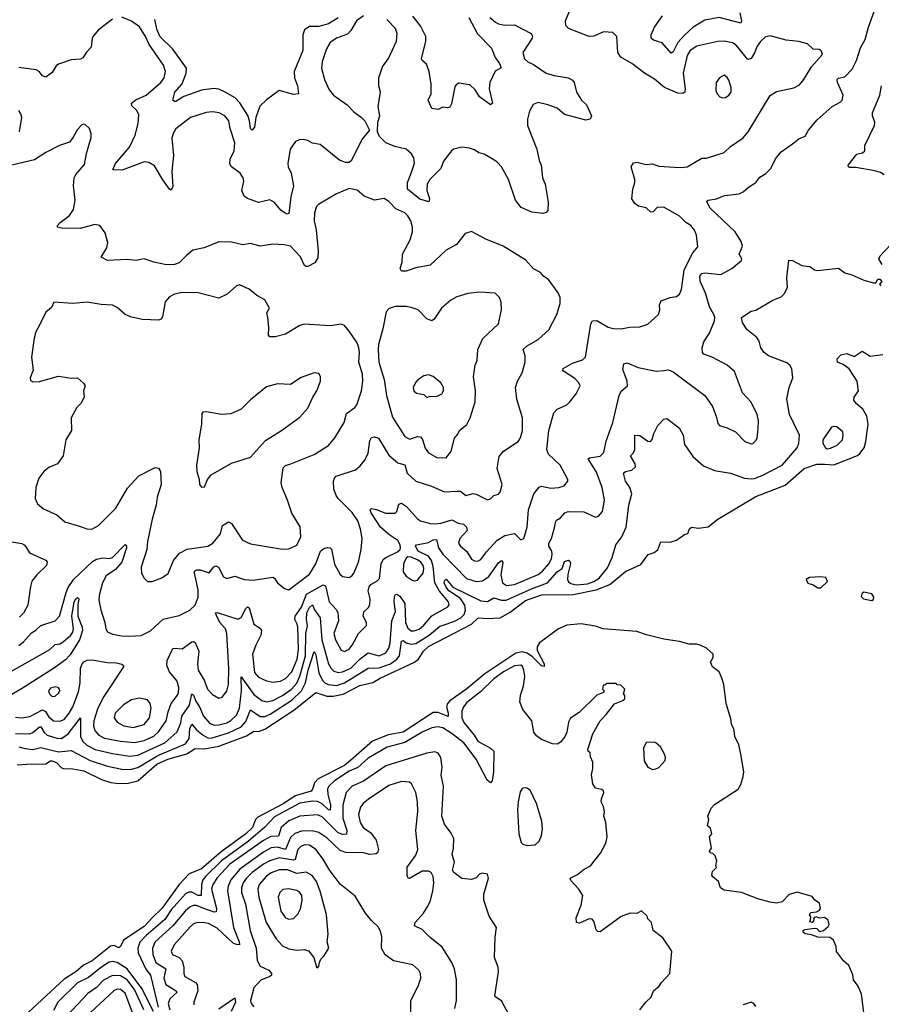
# Model space of a CAD drawing. Extents: x 1603745 to 1745082, y 385868 to 533966.
# Tile 200 of 256: x 1649161 to 1654585, y 460331 to 466531. Entities that reach past the tile are written whole.
import ezdxf

# ---------------------------------------------------------------- set-up
doc = ezdxf.new("R2010")
doc.units = 0

msp = doc.modelspace()

# ---------------------------------------------------------------- linework, layer by layer
at = {"layer": '0CON20XD'}
for points in [[(1649135, 462139.2), (1649175.4, 462135.4), (1649225, 462143.3), (1649305, 462185.5), (1649323.4, 462175), (1649342.7, 462142.7), (1649375, 462115.4), (1649415, 462113.6), (1649440.4, 462125), (1649472.6, 462165), (1649494.8, 462205), (1649531.7, 462298.3), (1649542, 462355), (1649545, 462446.7), (1649553.8, 462475), (1649565, 462487.5), (1649585, 462497.1), (1649615, 462500.8), (1649715, 462483.1), (1649770.2, 462480.2), (1649803.2, 462473.2), (1649813.8, 462465), (1649814, 462455), (1649689.9, 462270.1), (1649652.7, 462195), (1649627.1, 462115), (1649626.3, 462085), (1649635.3, 462055), (1649659.6, 462025), (1649695, 462006.1), (1649795, 461986.9), (1649885, 461980), (1649945, 461991.6), (1650005, 462019.3), (1650035, 462046.8), (1650082.5, 462115), (1650095, 462172), (1650114.7, 462225.3), (1650155, 462277.1), (1650161.8, 462295), (1650163.2, 462325), (1650152.7, 462365), (1650104.5, 462425), (1650087.3, 462465), (1650090.5, 462495), (1650125, 462570.6), (1650135, 462574.4), (1650185, 462569.5), (1650245, 462613.1), (1650255, 462615.7), (1650265, 462610), (1650288.2, 462555), (1650279.7, 462475), (1650283.9, 462435), (1650321.7, 462371.7), (1650343.3, 462315), (1650375, 462281.9), (1650415, 462259.4), (1650435.4, 462264.6), (1650465, 462302), (1650476, 462345), (1650478.1, 462445), (1650465.3, 462665), (1650456.4, 462695), (1650421.1, 462735), (1650399.6, 462779.6), (1650394.5, 462795.5), (1650405, 462798.2), (1650535, 462755.5), (1650555, 462767.1), (1650585, 462824), (1650595, 462833.8), (1650605, 462826.7), (1650634.4, 462725), (1650675, 462700), (1650684.3, 462685), (1650679.5, 462655), (1650646.7, 462593.3), (1650625.9, 462535), (1650640.3, 462420.3), (1650665, 462391.1), (1650715, 462367.5), (1650755, 462358.8), (1650803.6, 462366.4), (1650835, 462382.7), (1650875, 462423.5), (1650907.5, 462505), (1650916.6, 462565), (1650911.7, 462705), (1650908.6, 462725), (1650892.9, 462755), (1650895.2, 462775), (1650935, 462831.6), (1650967.2, 462912.8), (1651071.7, 462971.7), (1651085.7, 462965.7), (1651110, 462865), (1651155.3, 462815.3), (1651164.6, 462795), (1651167.1, 462745), (1651137.7, 462665), (1651149.1, 462625), (1651185, 462561.5), (1651205, 462552.9), (1651235, 462568.2), (1651255, 462593.3), (1651294.1, 462665.9), (1651343.6, 462716.4), (1651343.3, 462735), (1651322.5, 462775), (1651327.3, 462802.7), (1651355, 462828), (1651364.4, 462845.6), (1651366.4, 462885), (1651355.5, 462935), (1651360.2, 462959.8), (1651371.4, 462975), (1651410, 462995), (1651426.8, 463013.2), (1651436.2, 463105), (1651448.7, 463131.3), (1651465, 463145.4), (1651540, 463180), (1651555.8, 463194.2), (1651558, 463205), (1651555.6, 463225), (1651542, 463252), (1651485, 463289.6), (1651431.5, 463335), (1651373.8, 463425), (1651367.5, 463445), (1651375, 463452.5), (1651406.5, 463446.5), (1651464.6, 463424.6), (1651525, 463422.9), (1651534.3, 463435), (1651548.8, 463481.2), (1651565, 463486.9), (1651596.4, 463465), (1651665, 463387.3), (1651685, 463376.2), (1651745, 463358.5), (1651775, 463357.3), (1651815, 463361.3), (1651881.1, 463381.1), (1651921.5, 463361.5), (1651955.3, 463355.3), (1651974.6, 463335), (1651978.2, 463315), (1651930.9, 463265), (1651923.3, 463235), (1651936.9, 463215), (1651975, 463181.9), (1652004.7, 463134.7), (1652025, 463123.3), (1652045, 463121.1), (1652065, 463132.5), (1652098.9, 463181.1), (1652167.3, 463252.7), (1652215, 463282.2), (1652275, 463295.5), (1652315, 463256.2), (1652335, 463263.3), (1652356.7, 463335), (1652363.5, 463445), (1652397.1, 463545), (1652431.7, 463588.3), (1652445, 463592.9), (1652505, 463581.9), (1652555.5, 463584.5), (1652588.8, 463595), (1652612, 463625), (1652612, 463635), (1652562.9, 463725), (1652490, 463795), (1652479.4, 463825), (1652491.8, 463945), (1652523.6, 464056.4), (1652545, 464078.8), (1652604.4, 464105.6), (1652625, 464124), (1652664.4, 464175.6), (1652688.8, 464225), (1652680, 464245), (1652655, 464270.8), (1652585, 464317.5), (1652580, 464325), (1652583.3, 464335), (1652641.4, 464368.6), (1652705, 464389.2), (1652722, 464405), (1652756.9, 464615), (1652766.7, 464635), (1652795, 464637.1), (1652865, 464595.6), (1652895, 464587.5), (1652946.6, 464583.4), (1653000, 464595), (1653065, 464598), (1653115, 464614), (1653182, 464675), (1653190, 464705), (1653188, 464735), (1653198.8, 464761.2), (1653255, 464782.5), (1653295, 464788.6), (1653315, 464802), (1653327.4, 464832.6), (1653343.2, 464955), (1653398, 465062), (1653429.7, 465100.3), (1653420.6, 465175), (1653409.4, 465205), (1653385, 465234.2), (1653354, 465255), (1653315, 465293.8), (1653215, 465350), (1653175, 465349.2), (1653149.1, 465320.9), (1653135, 465320), (1653105, 465346.2), (1653056.4, 465356.4), (1653034.1, 465374.1), (1653013.6, 465403.6), (1653021.2, 465465), (1653034.2, 465505), (1653034, 465525), (1653011.2, 465605), (1653025, 465630), (1653045, 465633.8), (1653105, 465620), (1653145, 465624), (1653185, 465609.2), (1653283.4, 465603.4), (1653325, 465599.4), (1653362.5, 465605), (1653455, 465660), (1653485, 465660), (1653595.4, 465694.6), (1653635, 465732.9), (1653715, 465788), (1653747.5, 465825), (1653886.2, 466053.8), (1653925, 466079.2), (1654035, 466102.9), (1654069.3, 466120.7), (1654097.5, 466155), (1654144.4, 466235), (1654208.8, 466305), (1654213.8, 466315), (1654206.7, 466335), (1654194.2, 466344.2), (1654155, 466346), (1654119.7, 466379.7), (1654065, 466394.4), (1653985, 466401.9), (1653885, 466430.6), (1653855, 466422.5), (1653825, 466394.2), (1653803.8, 466365), (1653787, 466323), (1653765, 466287.3), (1653745, 466281.2), (1653671.7, 466371.7), (1653648.8, 466385), (1653595, 466395.3), (1653555.3, 466394.7), (1653423.1, 466365), (1653382.4, 466337.6), (1653362.7, 466305), (1653336.6, 466195), (1653351.2, 466095), (1653348.6, 466075), (1653335, 466067.1), (1653305, 466067.8), (1653219.2, 466105), (1653156.7, 466156.7), (1653095, 466194.3), (1653015, 466254.3), (1652944.6, 466294.6), (1652926.9, 466325), (1652920, 466425), (1652895, 466450.8), (1652835.7, 466455.7), (1652775, 466428.5), (1652745, 466426), (1652616.7, 466476.7), (1652598.9, 466495), (1652597.8, 466525), (1652648.2, 466645)], [(1649135, 462035.9), (1649225, 462033.8), (1649245, 462043.2), (1649285, 462078.8), (1649295, 462077.6), (1649315, 462042.5), (1649335, 462025.3), (1649395, 462005.8), (1649425.2, 462004.8), (1649466.6, 462033.4), (1649545, 462135.8), (1649545, 462018), (1649559.7, 461985), (1649583.3, 461963.3), (1649635.5, 461935.5), (1649745, 461909.1), (1649855, 461894.4), (1649905, 461899), (1650075, 461977.9), (1650152.7, 462047.3), (1650175, 462103.3), (1650181.9, 462145), (1650229.7, 462215), (1650245, 462285.8), (1650255, 462277.1), (1650269.5, 462239.5), (1650294, 462205), (1650318.4, 462145), (1650358.1, 462098.1), (1650385, 462088.1), (1650415, 462089.8), (1650465, 462103.7), (1650491.3, 462118.7), (1650525, 462152.3), (1650544.5, 462195.5), (1650556.9, 462305), (1650555, 462392), (1650635, 462282.6), (1650684.8, 462244.8), (1650715, 462235.3), (1650755, 462244.3), (1650815, 462274.8), (1650872.4, 462315), (1650905, 462353.8), (1650925, 462396.2), (1650960.3, 462525), (1650962.9, 462665), (1650972.6, 462715), (1650966.1, 462756.1), (1650969.4, 462795), (1650985, 462829.5), (1651005, 462847.1), (1651017.7, 462815), (1651053.3, 462765), (1651062.9, 462625), (1651104.8, 462475), (1651121.2, 462445), (1651138.8, 462428.8), (1651165, 462420), (1651193.7, 462423.7), (1651245, 462446.5), (1651304, 462506), (1651355, 462543.6), (1651425, 462525.8), (1651466.2, 462545), (1651485, 462573.1), (1651493.4, 462605), (1651504.8, 462745), (1651526.9, 462805), (1651518.2, 462865), (1651520.9, 462899.1), (1651527.9, 462912.1), (1651535, 462914.4), (1651555, 462900.9), (1651585.8, 462855), (1651590.4, 462735), (1651605, 462698.5), (1651625, 462682.4), (1651645, 462681.9), (1651675, 462693.4), (1651705, 462718.9), (1651755, 462777.6), (1651856.2, 462833.8), (1651863.9, 462846.1), (1651861.2, 462865), (1651803.1, 462933.1), (1651774.5, 462985), (1651765, 463087.8), (1651752.9, 463125), (1651735, 463153.7), (1651670, 463185), (1651652.3, 463215), (1651658.8, 463225), (1651735, 463238.7), (1651765, 463256.6), (1651785, 463258.2), (1651797.4, 463205), (1651825, 463164.7), (1651973.2, 463013.2), (1652035, 462992.5), (1652075, 462997.9), (1652115, 463024.1), (1652175, 463110.7), (1652195, 463124.5), (1652203, 463113), (1652189.8, 463035), (1652200.7, 462985), (1652225, 462968), (1652275, 462974.8), (1652425, 463037.4), (1652451.6, 463058.4), (1652491.7, 463105), (1652508, 463135), (1652513, 463165), (1652510, 463185), (1652492.7, 463215), (1652491.9, 463235), (1652508, 463265), (1652529.1, 463339.1), (1652533, 463367), (1652540.9, 463379.1), (1652565.7, 463395), (1652591.9, 463425), (1652613.8, 463435), (1652713, 463433), (1652785, 463397.5), (1652805, 463404), (1652829.1, 463435), (1652841.8, 463505), (1652828.4, 463585), (1652792.6, 463682.6), (1652738.8, 463765), (1652747.3, 463772.7), (1652815, 463783.3), (1652838.1, 463805), (1652852.8, 463877.2), (1652894.5, 463995.5), (1652934.7, 464165.3), (1652948, 464192), (1652988, 464225), (1652985.5, 464255), (1652958.3, 464328.3), (1652965, 464364.4), (1652985, 464369.7), (1653055, 464340.5), (1653168.7, 464318.7), (1653215, 464321.9), (1653245, 464325.7), (1653275, 464314), (1653474, 464165), (1653522.9, 464095), (1653545.8, 464035), (1653555, 463987.5), (1653566.2, 463975), (1653615, 463961.4), (1653666.7, 463936.7), (1653725, 463874), (1653765, 463860), (1653776.8, 463863.2), (1653795, 463881.2), (1653804.3, 463895.7), (1653810, 463955), (1653812.5, 464005), (1653803.5, 464045), (1653765, 464122), (1653712.1, 464182.1), (1653660, 464315), (1653615, 464355.7), (1653523.9, 464403.9), (1653466.7, 464425), (1653460, 464435), (1653456.9, 464465), (1653467.2, 464502.8), (1653503.8, 464556.2), (1653534.4, 464635), (1653537.5, 464655), (1653531.5, 464675), (1653503.2, 464723.2), (1653478.5, 464808.5), (1653444.8, 464885), (1653443.1, 464916.9), (1653455, 464932.1), (1653475, 464936.8), (1653575, 464925.7), (1653645, 464964.3), (1653705.8, 465015), (1653707.5, 465025), (1653690.6, 465055), (1653711.4, 465105), (1653702.9, 465135), (1653664.5, 465195), (1653508.6, 465345), (1653486.2, 465385), (1653494.4, 465395.6), (1653546.4, 465403.6), (1653597.5, 465425), (1653690, 465435), (1653715, 465446.2), (1653746, 465475), (1653794, 465505), (1653820.7, 465539.3), (1653858.3, 465561.7), (1653888.8, 465595), (1653919.2, 465655), (1653955, 465700), (1654025, 465748.8), (1654065, 465780), (1654105, 465796.7), (1654126, 465835), (1654180.2, 465899.8), (1654276.2, 465985), (1654325, 466011.4), (1654338.6, 466025), (1654344.3, 466055), (1654309.2, 466135), (1654306, 466155), (1654315, 466162.5), (1654355, 466171.4), (1654401.2, 466218.8), (1654429.1, 466275), (1654453.3, 466355), (1654482.8, 466407.2), (1654503.6, 466485), (1654548.8, 466605)], [(1649745, 466533.8), (1649655, 466464.4), (1649625, 466428.6), (1649618.2, 466415), (1649611.8, 466358.2), (1649582.4, 466327.6), (1649559.3, 466290.7), (1649545, 466283.6), (1649485, 466278.9), (1649405, 466251.8), (1649390, 466240), (1649365, 466199.2), (1649325, 466168.8), (1649305, 466177.5), (1649283.3, 466205), (1649265.2, 466215.2), (1649155, 466229.8)], [(1651325, 466556.1), (1651280.8, 466525), (1651246, 466464), (1651225, 466441.1), (1651155, 466414.5), (1651115, 466386.7), (1651091.9, 466348.1), (1651079.9, 466310.1), (1651064.6, 466265), (1651060.8, 466225), (1651080, 466155), (1651110.3, 466090.3), (1651136, 466055), (1651222.5, 465995), (1651265, 465950), (1651313.8, 465915), (1651333.6, 465893.6), (1651362.5, 465835), (1651315, 465777.5), (1651250.8, 465645), (1651235, 465631.1), (1651211.9, 465631.9), (1651175, 465645.7), (1651052.5, 465745), (1651005, 465753.8), (1650975, 465770), (1650945, 465776.2), (1650920, 465775), (1650896.7, 465765), (1650864.2, 465715.8), (1650849.4, 465625), (1650851.9, 465605), (1650870, 465565), (1650885.4, 465485), (1650867.3, 465415), (1650855, 465310), (1650845, 465306.2), (1650833.2, 465313.2), (1650805, 465330.8), (1650765, 465379.4), (1650735, 465397.5), (1650665, 465379.4), (1650594.5, 465404.5), (1650575, 465420), (1650559.4, 465455), (1650573.1, 465515), (1650568.9, 465535), (1650549.2, 465565), (1650493.9, 465603.9), (1650484.5, 465624.5), (1650487, 465653), (1650510.9, 465705), (1650516.2, 465755), (1650485.5, 465845), (1650476.9, 465895), (1650452.9, 465925), (1650416.7, 465945), (1650375, 465950), (1650335, 465946.2), (1650235.7, 465915.7), (1650145, 465844.5), (1650127.1, 465815), (1650120, 465785), (1650130.5, 465675), (1650119.5, 465575), (1650125, 465480), (1650115, 465457.5), (1650105, 465463.8), (1650061.9, 465521.9), (1650010.5, 465610.5), (1649975, 465632.5), (1649944.4, 465635.6), (1649805.4, 465584.6), (1649747.5, 465585), (1649764.5, 465625), (1649851.5, 465728.5), (1649888.6, 465805), (1649906.9, 465876.9), (1649912, 465932), (1649899.4, 465959.4), (1649867.9, 465987.9), (1649865.8, 466005), (1649892.9, 466027.1), (1649956.9, 466055), (1650048.9, 466135), (1650071.5, 466165), (1650078.8, 466205), (1650067.1, 466245), (1649975.3, 466375), (1649954.1, 466425), (1649915, 466487.1), (1649865, 466522.5), (1649805, 466546.8)], [(1651165, 466542.7), (1651104.7, 466505.3), (1651045, 466488), (1650985, 466487.6), (1650955, 466468.2), (1650944.3, 466435), (1650942.9, 466337.1), (1650888.2, 466205), (1650891.2, 466165), (1650909.5, 466115), (1650915.7, 466064.3), (1650885, 466060.8), (1650795, 466084.5), (1650715, 466027.3), (1650673.6, 465986.4), (1650648, 465915), (1650640, 465855), (1650625, 465836.2), (1650614.3, 465845), (1650608.7, 465895), (1650597.9, 465927.9), (1650547.8, 466007.8), (1650518.2, 466038.2), (1650455, 466075.5), (1650414.6, 466094.6), (1650381.1, 466098.9), (1650305, 466086.9), (1650230.5, 466060.5), (1650195, 466048.1), (1650145, 466015.6), (1650135, 466016), (1650126, 466025), (1650137.8, 466075), (1650183.1, 466126.9), (1650208.5, 466195), (1650210.9, 466225), (1650126.2, 466346.2), (1650045, 466423.1), (1650026.2, 466465), (1650011.8, 466531.8)], [(1652431.9, 465645), (1652444.4, 465615), (1652452.5, 465535), (1652470, 465495), (1652488.3, 465381.7), (1652485, 465330), (1652475, 465317.5), (1652455, 465310), (1652385, 465318.8), (1652318.3, 465348.3), (1652281.2, 465395), (1652238.8, 465525), (1652193.1, 465605), (1652165, 465635.6), (1652135, 465655.6), (1652085, 465684.4), (1652052.3, 465692.3), (1652025, 465710.8), (1651992.3, 465722.3), (1651945, 465729.2), (1651895, 465715.8), (1651878.8, 465705), (1651829.4, 465640.6), (1651811.2, 465595), (1651742.7, 465525), (1651726.5, 465495), (1651723.6, 465455), (1651740.6, 465405), (1651737.5, 465385), (1651680, 465400), (1651602.8, 465465), (1651602.1, 465505), (1651625.3, 465565), (1651647, 465627), (1651641.3, 465661.3), (1651626.7, 465686.7), (1651595, 465716.5), (1651523, 465733), (1651466.4, 465756.4), (1651426.7, 465795), (1651413.3, 465825), (1651416.2, 465885), (1651428, 465925), (1651418, 465985), (1651433.1, 466075), (1651421.1, 466115), (1651422.7, 466165), (1651445, 466234.2), (1651483.3, 466286.7), (1651533.8, 466395), (1651538.2, 466445), (1651527.9, 466475), (1651473.3, 466533.3)], [(1651988.9, 466545), (1652042.6, 466442.6), (1652130.9, 466350.9), (1652153.2, 466293.2), (1652181.8, 466255), (1652192.5, 466227.5), (1652155, 466208), (1652121.1, 466135), (1652116.7, 466095), (1652125, 466060), (1652138, 466005), (1652125, 465994), (1652055, 466045.7), (1652029.1, 466089.1), (1651995, 466121.2), (1651925, 466132.5), (1651908.3, 466121.7), (1651901.2, 466108.8), (1651879.1, 466000.9), (1651869.5, 465980.5), (1651855, 465976.2), (1651825, 465980), (1651795, 465966.7), (1651755, 465972.5), (1651732.2, 466025), (1651752.2, 466065), (1651751.2, 466125), (1651738.1, 466205), (1651722.1, 466252.1), (1651695, 466273.3), (1651690, 466285), (1651718.8, 466395), (1651717.9, 466425), (1651685, 466493.3), (1651635, 466552.5)], [(1652121.4, 466545), (1652155.8, 466515), (1652175, 466504.5), (1652215, 466496.5), (1652275, 466499.1), (1652381.4, 466445), (1652389.5, 466429.5), (1652386.5, 466415), (1652328.1, 466325), (1652338.1, 466285), (1652360.6, 466265), (1652395, 466250), (1652475, 466195.4), (1652525, 466178.9), (1652614.5, 466164.5), (1652640.6, 466150.6), (1652650.8, 466135), (1652666.7, 466075), (1652697.5, 466025), (1652729.4, 465995), (1652760.8, 465925), (1652752.5, 465905), (1652725, 465899.2), (1652591.2, 465935), (1652543.6, 465973.6), (1652485, 465995.6), (1652425, 466008.9), (1652392.5, 465997.5), (1652370, 465955), (1652358.6, 465905), (1652357.8, 465865), (1652415.8, 465715), (1652431.9, 465645)], [(1653261.2, 466321.2), (1653206.4, 466386.4), (1653151.5, 466401.5), (1653135.5, 466415.5), (1653136.4, 466436.4), (1653156.8, 466485), (1653207.5, 466555)], [(1653694.6, 466575), (1653705.5, 466524.5), (1653699.7, 466510.3), (1653565, 466544.6), (1653475, 466528.7), (1653400.4, 466485), (1653345, 466433.2), (1653303.4, 466386.6), (1653275, 466328.1), (1653261.2, 466321.2)], [(1653585, 466039.4), (1653605, 466042.1), (1653624.4, 466055), (1653638.9, 466075), (1653640, 466105), (1653625, 466150), (1653615, 466166.2), (1653595, 466181.2), (1653566.2, 466165), (1653544.3, 466135.7), (1653544.2, 466085.8), (1653552, 466065), (1653568.8, 466045), (1653585, 466039.4)], [(1654603.4, 465553.4), (1654579.8, 465569.8), (1654545, 465580), (1654425, 465600), (1654385, 465600), (1654377.5, 465605), (1654376.7, 465615), (1654430, 465685), (1654467.1, 465692.9), (1654480.6, 465705), (1654481.3, 465738.7), (1654542.2, 465865), (1654543.3, 465885), (1654528.5, 465925), (1654529.6, 465945), (1654575.4, 466055), (1654586.5, 466115)], [(1649159.4, 465825), (1649174.2, 465915), (1649169.4, 465939.4), (1649155, 465960)], [(1649155, 462590.6), (1649185, 462614.4), (1649235, 462669.2), (1649263.4, 462686.6), (1649295, 462717.1), (1649385, 462745.7), (1649410.9, 462775), (1649453.1, 462923.1), (1649465.9, 462955), (1649501.5, 463008.5), (1649620.2, 463119.8), (1649645, 463134.7), (1649685, 463142.9), (1649725, 463138.9), (1649745, 463144.6), (1649825.9, 463225.9), (1649834, 463215), (1649833.1, 463205), (1649803.3, 463115), (1649765, 463069.5), (1649705, 463029.5), (1649682, 462985), (1649662.1, 462905), (1649660, 462875), (1649671.4, 462815), (1649697.5, 462735), (1649702.9, 462695), (1649715, 462676.2), (1649745, 462661.4), (1649805, 462651.5), (1649855, 462648.2), (1649925, 462653.3), (1649985, 462681.9), (1650063.5, 462756.5), (1650165, 462779.5), (1650233, 462813), (1650265.6, 462845), (1650284.7, 462895), (1650285, 462940), (1650260.8, 463045), (1650262.3, 463057.7), (1650275, 463066), (1650296.3, 463066.3), (1650355, 463047.1), (1650383.8, 463085), (1650395, 463091.2), (1650412.7, 463082.7), (1650445, 463022.9), (1650465, 463012.9), (1650515, 463027.8), (1650575, 463005.4), (1650632.6, 463002.6), (1650755, 463021.5), (1650765.6, 463015), (1650785, 462984.3), (1650828.3, 462948.3), (1650855, 462940), (1650985, 463038.8), (1651024.7, 463105), (1651055.8, 463184.2), (1651075, 463200.9), (1651098.2, 463208.2), (1651115, 463205.7), (1651125, 463196.2), (1651143, 463103), (1651178.3, 463038.3), (1651195.4, 463025.4), (1651235, 463018.9), (1651255, 463031.9), (1651264.1, 463045.9), (1651293.4, 463115), (1651310.4, 463195), (1651316.5, 463265), (1651307.5, 463322.5), (1651288.9, 463375), (1651255, 463427.5), (1651165.7, 463515), (1651152.5, 463535), (1651138, 463575), (1651137.5, 463625), (1651142.5, 463645), (1651153, 463657), (1651274.3, 463695.7), (1651305, 463722), (1651333.6, 463756.4), (1651355, 463802), (1651365, 463880), (1651375, 463899.2), (1651395.2, 463905.2), (1651420.5, 463895), (1651485, 463788.9), (1651540.8, 463740.8), (1651585, 463728.1), (1651601.1, 463675), (1651655, 463624.4), (1651753, 463593), (1651835, 463557.7), (1651915, 463563.1), (1651935, 463562), (1651970, 463535), (1652015, 463547.5), (1652035, 463544.3), (1652105, 463508), (1652125, 463513.8), (1652146.7, 463535), (1652175, 463543.8), (1652185, 463556.7), (1652198.9, 463605), (1652166.9, 463705), (1652179.1, 463780.9), (1652206.4, 463813.6), (1652300, 463875), (1652312.8, 463897.2), (1652326.4, 463945), (1652325.5, 464025), (1652290.9, 464140.9), (1652283.1, 464215), (1652294.4, 464255), (1652323.5, 464306.5), (1652343.5, 464375), (1652343.6, 464415), (1652330, 464455), (1652355, 464477.5), (1652425, 464517.5), (1652491.1, 464578.9), (1652542.5, 464675), (1652563.9, 464743.9), (1652562.7, 464782.7), (1652550.6, 464810.6), (1652490, 464895), (1652460, 464915), (1652439.7, 464939.7), (1652395, 464962), (1652346.3, 465016.3), (1652205, 465104.4), (1652095, 465148.6), (1652005, 465196.7), (1651966.1, 465183.9), (1651910, 465115), (1651845, 465080), (1651745, 464986), (1651655, 464967.8), (1651595, 464947.5), (1651565, 464946.7), (1651556.2, 464965), (1651568.6, 465005), (1651570.8, 465055), (1651618.6, 465145), (1651634.4, 465195.6), (1651634.5, 465225), (1651623.6, 465263.6), (1651605, 465295.8), (1651585, 465315.6), (1651530, 465340), (1651485, 465386.2), (1651455, 465405.8), (1651395, 465394), (1651329.5, 465419.5), (1651285, 465457.5), (1651235, 465467.5), (1651154.6, 465435.4), (1651041.7, 465368.3), (1651029.2, 465355), (1651017.1, 465315), (1651014.4, 465265), (1651026.9, 465206.9), (1651040.4, 465075), (1651037.5, 465032.5), (1651019.4, 465000.6), (1650975, 464978), (1650965, 464976), (1650955, 464984.3), (1650928.1, 465038.1), (1650865, 465104.4), (1650827, 465113), (1650755, 465116.9), (1650675.7, 465104.3), (1650615, 465121.5), (1650565, 465112.9), (1650495, 465130.8), (1650415, 465132.5), (1650322.5, 465095), (1650250.9, 465079.1), (1650212.4, 465047.6), (1650165, 465000), (1650135, 464988.6), (1650085, 464987.5), (1650005, 465004), (1649945, 465026.2), (1649895, 465015.7), (1649835, 465022), (1649715, 465015.7), (1649673.8, 465035), (1649710.8, 465095), (1649715.8, 465125), (1649698.6, 465188.6), (1649665.8, 465235.8), (1649635, 465242), (1649543, 465217), (1649425, 465218.9), (1649400, 465225), (1649400, 465235), (1649415.6, 465255), (1649475, 465299.1), (1649499.1, 465335), (1649511.5, 465395), (1649499.6, 465485), (1649504.4, 465535), (1649513.7, 465556.3), (1649569.7, 465620.3), (1649580.8, 465689.2), (1649611.7, 465788.3), (1649611.7, 465811.7), (1649600, 465845), (1649575, 465870), (1649565, 465872.5), (1649551.7, 465868.3), (1649525, 465840), (1649498.3, 465791.7), (1649475, 465760), (1649411.5, 465738.5), (1649325, 465695.7), (1649255, 465648.1), (1649085, 465609.2)], [(1654590.5, 464990.5), (1654570, 465025), (1654576.7, 465045), (1654644, 465115)], [(1651827.4, 462717.4), (1651895, 462740.9), (1651938, 462765), (1651959.2, 462785), (1651968, 462812), (1651963.4, 462845), (1651937, 462887), (1651862.9, 462935), (1651845, 462957.8), (1651833.9, 462985), (1651835, 462996.7), (1651845, 463008.1), (1651888, 462958), (1652065, 462871.2), (1652105, 462868), (1652145, 462890.8), (1652195, 462875.6), (1652224.5, 462875.5), (1652382.1, 462947.9), (1652484, 462985), (1652545, 463053.7), (1652575.6, 463074.4), (1652591.1, 463118.9), (1652615, 463127.9), (1652625, 463121.4), (1652628.7, 463105), (1652611.8, 463038.2), (1652609.8, 463005), (1652615, 462990.4), (1652630.5, 462980.5), (1652665, 462972.4), (1652735, 462978.1), (1652775, 462992.8), (1652808.9, 463015), (1652860.8, 463079.2), (1652890.3, 463145), (1652914.6, 463225), (1652950.8, 463275), (1652978.2, 463335), (1652995.5, 463475), (1653014.6, 463545), (1653001.1, 463585), (1652973.6, 463625), (1652962.3, 463675), (1652974, 463685), (1653015.4, 463694.6), (1653037.8, 463715), (1653036.2, 463735), (1653006.2, 463785), (1653025, 463802.9), (1653033.8, 463825), (1653034.2, 463915), (1653065, 463912), (1653115, 463876.2), (1653132.5, 463875), (1653142.7, 463887.3), (1653152.5, 463925), (1653179.2, 463975), (1653215, 464016), (1653235, 464019.4), (1653311.9, 463961.9), (1653337.8, 463915), (1653346.3, 463856.3), (1653363.4, 463833.4), (1653399.5, 463779.5), (1653465, 463722.2), (1653535, 463692.2), (1653635, 463676), (1653724.3, 463644.3), (1653765, 463640.3), (1653787.6, 463642.4), (1653835, 463660), (1653960, 463725), (1654054.3, 463835), (1654065.7, 463865), (1654070, 463915), (1654007.5, 464045), (1653990.9, 464140.9), (1654004.2, 464214.2), (1654027.8, 464275), (1654022.2, 464332.2), (1654008.1, 464355), (1653989.6, 464369.6), (1653875, 464414.3), (1653848, 464435), (1653827.1, 464465), (1653815.8, 464505.8), (1653800.3, 464530.3), (1653739.2, 464579.2), (1653710.9, 464625), (1653705, 464656.7), (1653765, 464696), (1653795, 464701.2), (1653902.5, 464765), (1653953.8, 464786.2), (1653973.3, 464805), (1653994, 464845), (1653990.8, 464905), (1654002.5, 465017.5), (1654025.5, 465015.5), (1654085, 464984.2), (1654135, 464978), (1654165, 464956.2), (1654182.7, 464952.7), (1654315, 464966), (1654355, 464936.7), (1654400, 464925), (1654475, 464890), (1654535, 464873.3), (1654550, 464875), (1654563.6, 464896.4), (1654575, 464896.7), (1654587.5, 464882.5), (1654572.5, 464865), (1654585, 464857.5)], [(1649995, 462993.3), (1650055, 463016.2), (1650095, 463044.2), (1650129.1, 463125), (1650167.6, 463172.4), (1650215, 463196.2), (1650345, 463215.6), (1650377.1, 463235), (1650425, 463294), (1650438.8, 463345), (1650475, 463370), (1650495, 463357.5), (1650564.5, 463254.5), (1650615, 463230.8), (1650815, 463197.5), (1650855, 463199.1), (1650905, 463222), (1650930, 463275), (1650926.8, 463336.8), (1650873.4, 463423.4), (1650848.1, 463505), (1650812.9, 463585), (1650806.7, 463615), (1650820.4, 463709.6), (1650835, 463722.9), (1650868.8, 463735), (1651015, 463792.5), (1651105, 463849.2), (1651145, 463898.8), (1651204.3, 463995), (1651218.3, 464051.7), (1651270.5, 464089.5), (1651283.7, 464106.3), (1651313.1, 464195), (1651320.4, 464255), (1651318.7, 464298.7), (1651295.8, 464375), (1651300, 464435), (1651295.7, 464465), (1651285, 464496.7), (1651235, 464568.8), (1651205.7, 464605.7), (1651185, 464614.2), (1651115, 464603.8), (1650955, 464614.5), (1650924.6, 464605.4), (1650835, 464551.2), (1650770, 464535), (1650735, 464533.8), (1650726.7, 464545), (1650730, 464595), (1650722.5, 464655), (1650718, 464685), (1650733.8, 464715), (1650705, 464766.2), (1650653.3, 464795), (1650605, 464834.2), (1650545, 464861.2), (1650526.7, 464855), (1650468.3, 464801.7), (1650415, 464778), (1650285, 464812.1), (1650185, 464813.5), (1650135, 464802.2), (1650104.6, 464785.4), (1650077.1, 464755), (1650059.7, 464660.3), (1650051.2, 464645), (1650035, 464640), (1649935, 464642.5), (1649865, 464657.5), (1649825, 464674.3), (1649775, 464719.2), (1649745, 464732.5), (1649675, 464737.1), (1649585, 464752.5), (1649495, 464744.2), (1649376.7, 464753.3), (1649361.7, 464718.3), (1649325, 464690), (1649288.3, 464611.7), (1649263.5, 464565), (1649252.2, 464525), (1649236, 464405), (1649246.7, 464325), (1649226.7, 464275), (1649229.3, 464259.3), (1649245, 464250), (1649285, 464252), (1649405, 464286), (1649486.4, 464273.6), (1649525, 464276.7), (1649563, 464243), (1649572.5, 464225), (1649562.5, 464195), (1649567.5, 464155), (1649546.7, 464115), (1649521.2, 464088.8), (1649486, 464025), (1649486.7, 463945), (1649451.2, 463885), (1649435.6, 463784.4), (1649398.8, 463735), (1649345, 463712), (1649313.8, 463685), (1649282.5, 463645), (1649262.5, 463585), (1649258, 463515), (1649273.2, 463483.2), (1649311.3, 463451.3), (1649395, 463412.5), (1649445, 463370), (1649545, 463338.6), (1649584.4, 463324.4), (1649615, 463322.9), (1649658, 463345), (1649765.5, 463454.5), (1649839.3, 463580.7), (1649911.7, 463658.3), (1650005, 463708), (1650015, 463712), (1650035, 463708), (1650047.8, 463685), (1650050.8, 463605), (1650026.1, 463525), (1650019.6, 463475), (1649995, 463386.7), (1649966.7, 463245), (1649962.2, 463195), (1649926.1, 463083.9), (1649928.8, 463045), (1649944.2, 463014.2), (1649965, 462993.3), (1649995, 462993.3)], [(1651845, 463772), (1651877.8, 463815), (1651897.8, 463895), (1651919.2, 463920.8), (1651930, 463945), (1651975, 463981.4), (1651997.8, 464025), (1652029.1, 464125), (1652030.9, 464195), (1652018.7, 464281.3), (1652029.2, 464355), (1652040, 464385), (1652045.7, 464455), (1652077.4, 464522.6), (1652174.2, 464615.8), (1652193.1, 464705), (1652193, 464753), (1652181.4, 464781.4), (1652155, 464808.6), (1652055, 464814.6), (1651983, 464807), (1651913.6, 464786.4), (1651874.5, 464765.5), (1651816.4, 464713.6), (1651770, 464645), (1651755, 464635.8), (1651725, 464648), (1651668.8, 464705), (1651625, 464719.1), (1651595, 464725.3), (1651525, 464725.3), (1651486.9, 464713.1), (1651468.3, 464691.7), (1651448.1, 464585), (1651419.2, 464485), (1651417.5, 464455), (1651422.2, 464375), (1651455.4, 464265), (1651470.8, 464165), (1651508.5, 464028.5), (1651585, 463905.6), (1651615, 463889.1), (1651665.6, 463905.6), (1651684.5, 463904.5), (1651696.9, 463886.9), (1651713.8, 463833.8), (1651734.5, 463804.5), (1651787.5, 463775), (1651845, 463772)], [(1649145, 461838.2), (1649235, 461845.7), (1649307.8, 461842.2), (1649325, 461846.1), (1649354.2, 461865), (1649365, 461864.6), (1649395, 461850.8), (1649421.8, 461821.8), (1649435.5, 461815.5), (1649495, 461814.1), (1649565, 461800.3), (1649676.2, 461746.2), (1649735, 461727.9), (1649785, 461721.2), (1649845, 461722.9), (1649905, 461738), (1650025, 461842.1), (1650094.6, 461875), (1650213, 461907), (1650265, 461941.8), (1650325, 461939), (1650415, 461955.9), (1650589.1, 462020.9), (1650635, 462051.5), (1650665, 462049.1), (1650705, 462062.7), (1650886.6, 462183.4), (1651025, 462294.4), (1651095, 462270.9), (1651135, 462270.2), (1651196.5, 462283.5), (1651301.7, 462338.3), (1651385, 462357.7), (1651429.5, 462385), (1651646, 462485), (1651670.8, 462505), (1651702.8, 462555), (1651735, 462583.9), (1652005.6, 462724.4), (1652048, 462765), (1652105, 462759.6), (1652186.1, 462763.9), (1652249, 462801), (1652345, 462874.2), (1652445, 462910), (1652645, 462910.8), (1652790.1, 462939.9), (1652876.2, 462973.8), (1652975, 463056.5), (1653070.3, 463099.7), (1653117.3, 463162.7), (1653155, 463175.8), (1653177.8, 463192.2), (1653196.7, 463243.3), (1653255, 463240.8), (1653295.6, 463254.4), (1653345, 463290), (1653367.5, 463295), (1653377.5, 463325), (1653390, 463335), (1653435, 463330), (1653495, 463337.5), (1653555, 463385.6), (1653795, 463528.2), (1653979.3, 463600.7), (1654098.6, 463705), (1654178.8, 463731.2), (1654227.7, 463732.3), (1654285, 463727.4), (1654435, 463787.5), (1654450.7, 463799.3), (1654476.5, 463835), (1654488.2, 463875), (1654501.4, 463985), (1654494.5, 464034.5), (1654468.6, 464078.6), (1654425.7, 464115), (1654411.4, 464135), (1654413.8, 464155), (1654440.8, 464195), (1654432.5, 464255), (1654381.5, 464331.5), (1654345, 464358.8), (1654308.8, 464375), (1654306.7, 464395), (1654329.5, 464420.5), (1654368.8, 464428.8), (1654415, 464411.2), (1654465, 464443.8), (1654515, 464413.1), (1654595, 464422.5)], [(1650305, 463587.5), (1650325, 463590), (1650343.3, 463635), (1650365.6, 463664.4), (1650495, 463739.4), (1650614.4, 463775.6), (1650708.9, 463881.1), (1650810, 463945), (1650925, 464028.8), (1650976, 464085), (1651006, 464155), (1651032, 464195), (1651054, 464255), (1651053.8, 464285), (1651045, 464302.5), (1651015, 464306.7), (1650932.3, 464277.7), (1650865, 464233.3), (1650785, 464238), (1650715, 464220), (1650613.6, 464136.4), (1650555, 464078), (1650490.5, 464049.5), (1650434.2, 464044.2), (1650335, 464062.5), (1650315, 464060), (1650308.3, 464051.7), (1650306.2, 463985), (1650289.2, 463885), (1650290, 463835), (1650274.2, 463725), (1650276, 463685), (1650292, 463635), (1650294.1, 463604.1), (1650305, 463587.5)], [(1651725, 464152.5), (1651745, 464160), (1651785, 464157.5), (1651817.5, 464175), (1651830, 464195), (1651830, 464215), (1651812.5, 464245), (1651765, 464283.8), (1651735, 464294.2), (1651705, 464288.8), (1651667.7, 464262.3), (1651652.7, 464247.3), (1651637.5, 464215), (1651643.3, 464195), (1651659.3, 464179.3), (1651705, 464170), (1651725, 464152.5)], [(1654245, 463829.4), (1654265, 463832.1), (1654307.3, 463852.7), (1654340.8, 463885), (1654345.8, 463915), (1654342, 463935), (1654305, 463968.2), (1654285, 463970.3), (1654272.3, 463965), (1654216.2, 463885), (1654216.2, 463865), (1654234, 463835), (1654245, 463829.4)], [(1649086.4, 463246.4), (1649175, 463231.9), (1649189.2, 463225), (1649199.3, 463210.7), (1649222.8, 463172.8), (1649329.2, 463125), (1649334.4, 463114.4), (1649330.5, 463095), (1649268.5, 463035), (1649238.5, 462995), (1649228.8, 462961.2), (1649213.3, 462845), (1649186.3, 462793.7), (1649160.7, 462769.3)], [(1651645, 462997.3), (1651665, 463001.1), (1651700.8, 463045), (1651706, 463075), (1651701.4, 463095), (1651686.6, 463115), (1651665, 463129.2), (1651625, 463147.3), (1651605, 463149.2), (1651595, 463141.2), (1651576.4, 463103.6), (1651575.9, 463055), (1651595, 463027.9), (1651632.4, 463002.4), (1651645, 462997.3)], [(1654205, 462952.5), (1654247, 462993), (1654235, 463017.5), (1654205, 463023.3), (1654132.3, 463017.7), (1654112.5, 463005), (1654122.3, 462982.3), (1654155, 462972.5), (1654185, 462953.8), (1654205, 462952.5)], [(1649065, 462404.1), (1649350.4, 462565), (1649383.8, 462596.2), (1649415, 462600.2), (1649435.6, 462614.4), (1649482.6, 462655), (1649496.4, 462675), (1649499.2, 462695), (1649489.7, 462775), (1649504.8, 462864.8), (1649515, 462883.3), (1649525, 462892.5), (1649534, 462885), (1649526.7, 462845), (1649527.3, 462775), (1649554, 462705), (1649555.9, 462685), (1649537.9, 462625), (1649478.9, 462531.1), (1649449.7, 462500.3), (1649380.3, 462449.7), (1649173.3, 462316.7), (1649050, 462245)], [(1654525, 462872.9), (1654535, 462880), (1654537.8, 462895), (1654525, 462916.2), (1654475, 462926.7), (1654462.5, 462915), (1654458.3, 462898.3), (1654472.5, 462885), (1654525, 462872.9)], [(1649155, 461951.1), (1649195, 461940.8), (1649245, 461935.2), (1649295, 461946.9), (1649405, 461920.5), (1649485, 461929.1), (1649605, 461866.7), (1649715, 461830.9), (1649815, 461809), (1649865, 461811), (1649905, 461822.6), (1650031.7, 461898.3), (1650205, 461971.6), (1650227.8, 462005), (1650231.6, 462068.4), (1650245, 462095.5), (1650275, 462058.7), (1650315.5, 462025.5), (1650345, 462008.7), (1650366.5, 462006.5), (1650475, 462040.6), (1650555, 462079), (1650585, 462111.6), (1650615, 462185.4), (1650675, 462142.3), (1650705, 462143.9), (1650737.6, 462157.6), (1650873.5, 462245), (1650935.1, 462304.9), (1650959.6, 462355), (1650976.7, 462435), (1651015, 462552), (1651025, 462530.8), (1651045, 462418.9), (1651064.4, 462374.4), (1651082.8, 462355), (1651104, 462344), (1651155, 462339), (1651206.6, 462355), (1651355, 462446.5), (1651425, 462449.5), (1651495, 462474.8), (1651536.2, 462503.8), (1651552.4, 462525), (1651565, 462618.1), (1651575, 462621.3), (1651595, 462607.6), (1651625, 462598.1), (1651655, 462602.1), (1651738.4, 462655), (1651805, 462711.2), (1651827.4, 462717.4)], [(1654475, 460280), (1654460, 460395), (1654440, 460445), (1654408.8, 460485), (1654405.8, 460515.8), (1654380, 460575), (1654346.2, 460605), (1654303.2, 460663.2), (1654300, 460695), (1654283.8, 460735), (1654262.3, 460752.3), (1654185, 460752.9), (1654145, 460768), (1654105, 460774), (1654092.5, 460785), (1654093.3, 460795), (1654105, 460802.5), (1654165, 460810), (1654178.3, 460808.3), (1654195, 460790), (1654220, 460795), (1654250, 460820), (1654257, 460833), (1654250.7, 460860.7), (1654227, 460877), (1654195, 460872.5), (1654175, 460882.5), (1654160, 460875), (1654157, 460853), (1654150, 460845), (1654135, 460850), (1654138.3, 460861.7), (1654141.7, 460881.7), (1654133.3, 460895), (1654140.7, 460909.3), (1654177, 460913), (1654196.4, 460923.6), (1654202.5, 460935), (1654196.7, 460966.7), (1654167, 460987), (1654148.8, 461008.8), (1654055, 461037.5), (1654005, 461022.5), (1653960, 460975), (1653925, 460968), (1653885, 460974.4), (1653807.5, 460995), (1653705, 461034.2), (1653595, 461049.2), (1653572.5, 461065), (1653560, 461105), (1653523.6, 461133.6), (1653517.5, 461145), (1653523, 461167), (1653547, 461193), (1653542.5, 461205), (1653550, 461235), (1653540, 461265), (1653525, 461280), (1653507.5, 461285), (1653502.5, 461295), (1653516.7, 461315), (1653502.5, 461385), (1653517.5, 461405), (1653510, 461440), (1653490, 461455), (1653500, 461495), (1653492.5, 461515), (1653513.3, 461565), (1653535, 461590), (1653683.3, 461685), (1653701.2, 461715), (1653716.2, 461765), (1653718.8, 461795), (1653700, 461905), (1653687, 461967), (1653662.5, 462015), (1653661.7, 462038.3), (1653656.4, 462066.4), (1653642, 462092), (1653638.3, 462128.3), (1653609.2, 462225), (1653592.9, 462345), (1653580.8, 462385), (1653564.1, 462424.1), (1653523.3, 462455), (1653508.8, 462485), (1653526.2, 462515), (1653526, 462535), (1653485, 462572.9), (1653445, 462591.9), (1653421.4, 462598.6), (1653375, 462598.6), (1653315, 462614.5), (1653215, 462630), (1653106.4, 462656.4), (1653045, 462678.6), (1652835, 462695.5), (1652785, 462712.5), (1652695, 462727.2), (1652605, 462718.7), (1652553.9, 462696.1), (1652433.6, 462606.4), (1652417.9, 462582.1), (1652418, 462558), (1652462, 462475), (1652461.7, 462458.3), (1652445, 462461.4), (1652389.9, 462519.9), (1652355, 462542.8), (1652325, 462551.1), (1652285, 462541), (1652088.3, 462411.7), (1651975, 462316.9), (1651869, 462241), (1651854.1, 462225), (1651847.6, 462205), (1651858.9, 462165), (1651857.6, 462142.4), (1651795, 462168.5), (1651765, 462168.6), (1651575, 462044.5), (1651481.3, 462028.7), (1651382.2, 461987.8), (1651244.1, 461865.9), (1651205.1, 461834.9), (1651039.5, 461750.5), (1651017.5, 461725), (1651005.4, 461685), (1650996.1, 461673.9), (1650895, 461644), (1650825, 461594.6), (1650660.1, 461509.9), (1650646.4, 461493.6), (1650627.3, 461445), (1650585, 461403.8), (1650430, 461290), (1650305, 461184), (1650227.5, 461152.5), (1650165.4, 461084.6), (1650055, 460934.7), (1649995.6, 460874.4), (1649945, 460820.2), (1649813.8, 460735), (1649795.4, 460694.6), (1649785, 460686), (1649755, 460700.6), (1649733, 460697), (1649618.2, 460605), (1649563.3, 460576.7), (1649514.6, 460535), (1649441.4, 460488.6), (1649215, 460278.4)], [(1653064.4, 460295), (1653104.5, 460345.5), (1653136.7, 460375), (1653150, 460415), (1653187.1, 460445), (1653201.5, 460468.5), (1653253.8, 460525), (1653265.7, 460665.7), (1653209.4, 460749.4), (1653148.8, 460795), (1653137.5, 460845), (1653115, 460870), (1653110, 460885), (1653075, 460920), (1653045, 460902.5), (1653005, 460903.8), (1652946.4, 460883.6), (1652815, 460788), (1652800, 460790), (1652789.2, 460799.2), (1652776.2, 460855), (1652765, 460866.2), (1652745, 460868), (1652685, 460842), (1652666.7, 460846.7), (1652664.3, 460875), (1652695.7, 460955), (1652706.7, 461015), (1652681.2, 461055), (1652629.5, 461109.5), (1652626.7, 461125), (1652672.7, 461147.3), (1652715, 461182), (1652755, 461203.3), (1652818.3, 461281.7), (1652850, 461345), (1652858.8, 461385), (1652850, 461475), (1652837.5, 461515), (1652842.5, 461545), (1652836.4, 461576.4), (1652822.5, 461605), (1652823.3, 461625), (1652838, 461665), (1652836, 461675), (1652825, 461683.8), (1652785, 461692.5), (1652768.3, 461718.3), (1652760, 461775), (1652770, 461815), (1652770, 461855), (1652755, 461890), (1652752.5, 461915), (1652740, 461925), (1652737.5, 461935), (1652768.8, 462035), (1652814.4, 462115.6), (1652853.3, 462155), (1652905, 462222.5), (1652957, 462243), (1652970, 462255), (1652970, 462275), (1652962.5, 462285), (1652970, 462315), (1652945, 462340), (1652923, 462343), (1652915, 462350), (1652855, 462350), (1652845, 462340), (1652835, 462340), (1652830, 462315), (1652840, 462305), (1652836.4, 462293.6), (1652795, 462277.5), (1652682.4, 462167.6), (1652627.6, 462132.4), (1652615, 462107.5), (1652605.6, 462045), (1652593.1, 462015), (1652565, 461980.8), (1652545, 461968.6), (1652515, 461970), (1652445, 461998.6), (1652415, 462020.8), (1652398.6, 462045), (1652384.2, 462115), (1652328, 462188), (1652310.4, 462235), (1652313.8, 462275), (1652333.4, 462336.6), (1652340, 462395), (1652334.6, 462435), (1652327, 462457), (1652316.8, 462466.8), (1652275, 462462.3), (1652206.8, 462425), (1652145, 462380.3), (1652061, 462299), (1651975, 462231.5), (1651954.1, 462205), (1651943.6, 462176.4), (1651944.2, 462135.8), (1651956.7, 462105), (1652022.4, 462025), (1652045, 461988.2), (1652125, 461944.4), (1652145.7, 461925), (1652142.9, 461795), (1652135, 461738.8), (1652125, 461726.2), (1652103.2, 461743.2), (1652035.5, 461875), (1651956.4, 461976.4), (1651882.9, 462035), (1651825, 462070.8), (1651792.4, 462077.6), (1651755, 462071.8), (1651694.5, 462045), (1651585, 461979.8), (1651475, 461950), (1651355, 461880.9), (1651288.9, 461821.1), (1651235, 461799.3), (1651142, 461738), (1651107.3, 461705), (1651098.8, 461685), (1651100.2, 461655), (1651118.6, 461585), (1651115, 461553.8), (1651105, 461555.9), (1651065, 461593.4), (1651035, 461607.9), (1651005, 461611), (1650925, 461597.6), (1650765, 461511.6), (1650704.4, 461445.6), (1650601.3, 461358.7), (1650432, 461235), (1650330, 461135), (1650315, 461114), (1650305.1, 461085), (1650304.2, 461015.8), (1650285, 461016.1), (1650245, 461037), (1650225, 461036.5), (1650204, 461026), (1650115.2, 460925), (1650075, 460865.2), (1649957.8, 460765), (1649918.2, 460721.8), (1649906, 460685), (1649907.8, 460655), (1649955, 460552.9), (1649985, 460514.4), (1650032.9, 460312.9)], [(1649365, 462269.2), (1649385, 462272), (1649405, 462290), (1649413.8, 462305), (1649411.2, 462315), (1649402.5, 462325), (1649385, 462329.2), (1649355, 462320.8), (1649343.1, 462305), (1649348, 462285), (1649365, 462269.2)], [(1649875, 462074.7), (1649945, 462093.8), (1649979.1, 462135), (1649988.2, 462195), (1649982.2, 462225), (1649965, 462247.8), (1649915, 462259.2), (1649865, 462248.8), (1649813.7, 462216.3), (1649761.8, 462165), (1649755.6, 462135), (1649775, 462107.1), (1649816.2, 462085), (1649875, 462074.7)], [(1653145, 461810), (1653165, 461813.3), (1653185, 461822.5), (1653223.6, 461866.4), (1653226.2, 461885), (1653220, 461905), (1653195, 461952.5), (1653165, 461977.5), (1653155, 461982.5), (1653105, 461980), (1653087, 461943), (1653091.2, 461865), (1653115, 461823.3), (1653145, 461810)], [(1652241.7, 460261.7), (1652193.6, 460353.6), (1652157.5, 460375), (1652151.2, 460385), (1652175.8, 460535), (1652173.8, 460565), (1652150, 460625), (1652153.9, 460753.9), (1652163.3, 460815), (1652116.1, 460886.1), (1652083.9, 460986.1), (1652083.8, 461025), (1652112.5, 461125), (1652105, 461150), (1652075, 461156.7), (1652055, 461150), (1652033.6, 461126.4), (1652005, 461117.5), (1651945, 461122.5), (1651895, 461160), (1651886, 461175), (1651898.6, 461225), (1651884.2, 461275), (1651892.5, 461315), (1651893.1, 461375), (1651878, 461408), (1651834.4, 461464.4), (1651818.6, 461515), (1651828.8, 461705), (1651814.5, 461774.5), (1651820.6, 461825), (1651812.2, 461885), (1651795, 461912), (1651775, 461920.8), (1651725, 461912.5), (1651465, 461832.5), (1651325, 461735.9), (1651255, 461704.6), (1651215.7, 461664.3), (1651194.4, 461585.6), (1651196.3, 461503.7), (1651220.6, 461425), (1651217.5, 461402.5), (1651195, 461400.3), (1651165, 461410.8), (1651065, 461510.3), (1651035, 461523.5), (1650925, 461515.2), (1650855, 461485.7), (1650806.5, 461445), (1650790, 461390), (1650742.3, 461387.7), (1650695, 461362.9), (1650485, 461213.7), (1650405, 461128.1), (1650376.7, 461085), (1650369.2, 461055), (1650400.5, 460935), (1650397.5, 460912.5), (1650385, 460911.2), (1650313.3, 460936.7), (1650275, 460952), (1650255, 460952.3), (1650234.8, 460945.2), (1650201.9, 460918.1), (1650125, 460824.2), (1650014.7, 460725), (1649997.5, 460685), (1649998.8, 460645), (1650018.8, 460595), (1650081.2, 460555), (1650069.2, 460495), (1650081.6, 460455), (1650145.6, 460415), (1650149.5, 460405), (1650106.6, 460365), (1650096.7, 460335), (1650106.6, 460295)], [(1651900, 460305), (1651910.4, 460355), (1651910.9, 460485), (1651897.8, 460555), (1651880.5, 460595), (1651820.8, 460690.8), (1651745, 460750.4), (1651695, 460801.5), (1651646, 460825), (1651650, 460845), (1651702.2, 460905), (1651731.3, 460948.7), (1651746.2, 460985), (1651762.7, 461045), (1651768.8, 461095), (1651764.5, 461135), (1651751.2, 461161.2), (1651735, 461169.2), (1651695, 461168.2), (1651615, 461122), (1651605.9, 461125.9), (1651600.9, 461140.9), (1651600.6, 461195), (1651655, 461270.8), (1651668.2, 461305), (1651654.6, 461425), (1651666.8, 461545), (1651665.3, 461605.3), (1651654.5, 461665), (1651628.1, 461718.1), (1651615, 461729.4), (1651565, 461734.4), (1651485, 461707.8), (1651356.8, 461623.2), (1651322.5, 461595), (1651306.8, 461573.2), (1651294.7, 461525), (1651305, 461476), (1651323.8, 461445), (1651370.9, 461410.9), (1651404.2, 461364.2), (1651420.6, 461305), (1651414, 461285), (1651405, 461278.6), (1651365, 461274.4), (1651325, 461284.4), (1651215, 461286.7), (1651178.7, 461298.7), (1651095, 461378.2), (1651045, 461412.5), (1651002.7, 461422.7), (1650935, 461420.8), (1650893.3, 461406.7), (1650865, 461380.6), (1650835, 461305.7), (1650785, 461320.5), (1650745, 461315.6), (1650695, 461287.9), (1650547.5, 461182.5), (1650490.2, 461115), (1650473, 461075), (1650468.4, 461045), (1650506.1, 460815), (1650543.4, 460725), (1650544.4, 460705.6), (1650525, 460706.6), (1650505, 460716.3), (1650405, 460810.8), (1650349, 460839), (1650315, 460846.4), (1650275, 460844.7), (1650255, 460836.9), (1650235, 460819.6), (1650133.1, 460705), (1650113.8, 460665), (1650122.5, 460645), (1650165.2, 460625.2), (1650183.1, 460605), (1650194.6, 460565), (1650194.5, 460524.5), (1650200.6, 460505), (1650268.6, 460468.6), (1650279.2, 460455), (1650282, 460415), (1650256.7, 460345), (1650256.9, 460326.9)], [(1652355, 461331.2), (1652405, 461334.2), (1652431.7, 461358.3), (1652446.8, 461393.2), (1652452.5, 461435), (1652448.8, 461485), (1652413.8, 461595), (1652376.2, 461675), (1652355, 461691.2), (1652335, 461693.8), (1652325, 461690), (1652311.3, 461668.7), (1652298.1, 461605), (1652294.4, 461555), (1652302.9, 461405), (1652318.8, 461348.8), (1652329.3, 461339.3), (1652355, 461331.2)], [(1651624.2, 460215), (1651624.1, 460354.1), (1651670, 460445), (1651685.8, 460495), (1651684.2, 460524.2), (1651673.8, 460545), (1651635, 460580), (1651515, 460604.3), (1651462.6, 460642.6), (1651438.2, 460685), (1651440, 460755), (1651432.1, 460792.1), (1651418.7, 460818.7), (1651375, 460858.6), (1651338, 460905), (1651272, 461012), (1651178.1, 461088.1), (1651109.9, 461179.9), (1651072.2, 461245), (1651025, 461305.4), (1650985, 461333.4), (1650955, 461334.7), (1650930, 461325), (1650911.4, 461305), (1650895, 461242.3), (1650885, 461239.1), (1650795, 461252.6), (1650735, 461234.4), (1650695, 461213.2), (1650625, 461160.5), (1650586.5, 461123.5), (1650568, 461095), (1650557, 461065), (1650558, 461035), (1650582.2, 460962.2), (1650611.9, 460795), (1650648.8, 460685), (1650656.9, 460606.9), (1650675, 460570.8), (1650728.6, 460545), (1650746.7, 460525), (1650746.9, 460515), (1650736.9, 460505), (1650678.2, 460481.8), (1650634.6, 460435), (1650613.2, 460355), (1650617.5, 460335), (1650635, 460314.5)], [(1651035, 460560), (1651045, 460570), (1651047.5, 460595), (1651057.5, 460615), (1651076.1, 460633.9), (1651106.2, 460685), (1651095.7, 460725), (1651103.2, 460773.2), (1651093.1, 460895), (1651053.3, 461043.3), (1651029.1, 461105), (1651001.9, 461141.9), (1650965, 461163.6), (1650905.9, 461154.1), (1650847.4, 461177.4), (1650795, 461176.6), (1650745, 461159), (1650715, 461138.1), (1650669.4, 461085), (1650659.4, 461055), (1650667.1, 461005), (1650712.4, 460845), (1650775, 460742.2), (1650815, 460698.9), (1650855, 460679.1), (1650905, 460670.8), (1650955, 460675.4), (1650978.3, 460668.3), (1651012.5, 460625), (1651030, 460565), (1651035, 460560)], [(1650855, 460867.5), (1650885, 460870.6), (1650912.2, 460897.8), (1650928.8, 460931.2), (1650940.4, 460985), (1650936.9, 461015), (1650925.7, 461035.7), (1650905, 461048.2), (1650852.7, 461057.3), (1650817, 461053), (1650798.1, 461035), (1650789.1, 461005), (1650805, 460918), (1650835.4, 460875.4), (1650855, 460867.5)], [(1650004.3, 460285), (1649929.5, 460429.5), (1649838.2, 460555), (1649775, 460593.4), (1649745, 460599.4), (1649725, 460595.7), (1649669.1, 460560.9), (1649595, 460499.8), (1649524.7, 460465), (1649400.7, 460345), (1649375, 460292.1)], [(1649942.2, 460295), (1649884, 460425), (1649837.5, 460485), (1649795, 460511), (1649745, 460511.4), (1649688.3, 460481.7), (1649645, 460437.2), (1649590.6, 460399.4), (1649425.8, 460225)], [(1649879.6, 460255), (1649825, 460400), (1649795, 460424.7), (1649775, 460425.8), (1649755, 460418.2), (1649485, 460165.3)], [(1650415, 460301.2), (1650515, 460372.2), (1650519.4, 460345), (1650492.4, 460285)], [(1653795, 460317.5), (1653783.3, 460335), (1653765, 460343.8), (1653715, 460326.9)]]:
    msp.add_lwpolyline(points, dxfattribs=at)

doc.saveas('drawing.dxf')
